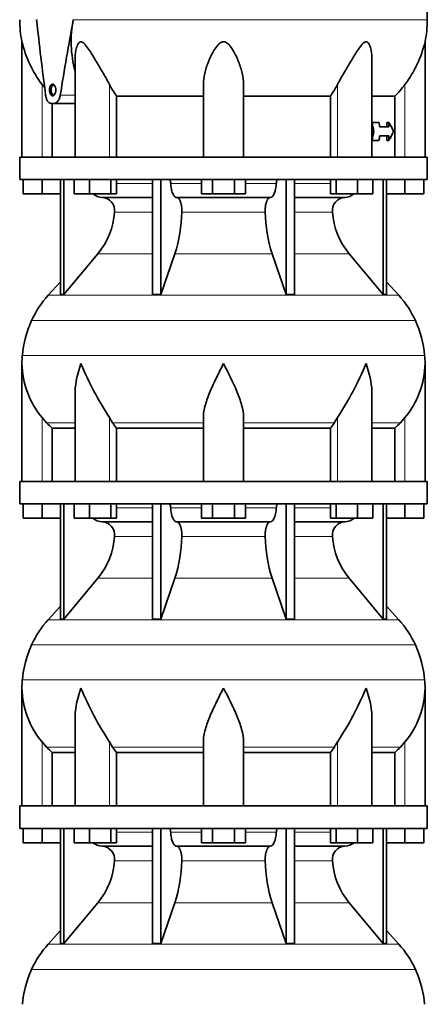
# Model space of a CAD drawing. Header units: millimetres. Extents: x 166 to 762, y -2950 to 2070.
# Tile 22 of 23: x 509 to 691, y 1174 to 1614. Entities that reach past the tile are written whole.
import ezdxf

# ---------------------------------------------------------------- set-up
doc = ezdxf.new("R2010")
doc.units = ezdxf.units.MM
doc.layers.add('VSI134_DIFFUSORE', color=7, linetype='Continuous')
doc.layers.add('VSI134_TESTATA', color=7, linetype='Continuous')

# ---------------------------------------------------------------- blocks, each defined once
blk = doc.blocks.new('SE3')
at = {"layer": 'VSI134_DIFFUSORE', "color": 7, "linetype": 'Continuous', "lineweight": 35}
for p, q in [((690.77, 1552.18), (508.77, 1552.18)), ((508.77, 1552.18), (508.77, 1542.18)), ((690.77, 1542.18), (690.77, 1552.18)), ((508.77, 1542.18), (690.77, 1542.18)), ((510.27, 1535.78), (510.27, 1542.18)), ((510.27, 1535.78), (510.27, 1542.18)), ((518.77, 1535.78), (518.77, 1542.18)), ((526.95, 1542.18), (526.95, 1490.73)), ((528.48, 1542.18), (528.48, 1490.73)), ((533.02, 1535.78), (533.02, 1542.18)), ((539.96, 1535.78), (539.96, 1542.18)), ((549.44, 1535.78), (549.44, 1542.18)), ((551.98, 1535.78), (551.98, 1542.18)), ((568.08, 1542.18), (568.08, 1490.73)), ((571.77, 1542.18), (571.77, 1490.73)), ((589.96, 1535.78), (589.96, 1542.18)), ((594.87, 1535.78), (594.87, 1542.18)), ((604.68, 1535.78), (604.68, 1542.18)), ((609.59, 1535.78), (609.59, 1542.18)), ((627.78, 1542.18), (627.78, 1490.73)), ((631.47, 1542.18), (631.47, 1490.73)), ((647.57, 1535.78), (647.57, 1542.18)), ((650.11, 1535.78), (650.11, 1542.18)), ((659.59, 1535.78), (659.59, 1542.18)), ((666.53, 1535.78), (666.53, 1542.18)), ((671.07, 1542.18), (671.07, 1490.73)), ((672.6, 1542.18), (672.6, 1490.73)), ((680.77, 1535.78), (680.77, 1542.18)), ((689.27, 1535.78), (689.27, 1542.18)), ((518.77, 1535.78), (510.27, 1535.78)), ((526.95, 1535.78), (518.77, 1535.78)), ((539.96, 1535.78), (533.02, 1535.78)), ((549.44, 1535.78), (539.96, 1535.78)), ((545.6, 1534.18), (568.08, 1534.18)), ((551.98, 1535.78), (549.44, 1535.78)), ((578.86, 1534.18), (620.68, 1534.18)), ((594.87, 1535.78), (589.96, 1535.78)), ((604.68, 1535.78), (594.87, 1535.78)), ((609.59, 1535.78), (604.68, 1535.78)), ((631.47, 1534.18), (653.95, 1534.18)), ((650.11, 1535.78), (647.57, 1535.78)), ((659.59, 1535.78), (650.11, 1535.78)), ((666.53, 1535.78), (659.59, 1535.78)), ((680.77, 1535.78), (672.6, 1535.78)), ((689.27, 1535.78), (680.77, 1535.78)), ((528.48, 1490.73), (543.63, 1508.94)), ((571.77, 1490.73), (578.05, 1508.94)), ((621.5, 1508.94), (627.78, 1490.73)), ((655.92, 1508.94), (671.07, 1490.73)), ((526.95, 1496.5), (521.48, 1490.43)), ((678.07, 1490.43), (672.6, 1496.5)), ((526.95, 1490.73), (528.48, 1490.73)), ((568.08, 1490.73), (571.77, 1490.73)), ((627.78, 1490.73), (631.47, 1490.73)), ((671.07, 1490.73), (672.6, 1490.73)), ((509.77, 1459.92), (509.77, 1407.18)), ((689.77, 1407.18), (689.77, 1459.92)), ((533.5, 1446.54), (533.5, 1407.18)), ((666.05, 1407.18), (666.05, 1446.54)), ((520.78, 1433.48), (518.77, 1435.78)), ((550.28, 1433.48), (548.86, 1435.78)), ((590.77, 1407.18), (590.77, 1435.78)), ((608.77, 1407.18), (608.77, 1435.78)), ((650.69, 1435.78), (649.26, 1433.48)), ((680.77, 1435.78), (678.76, 1433.48)), ((523.3, 1431.04), (533.5, 1431.04)), ((523.3, 1407.18), (523.3, 1431.04)), ((552.06, 1431.04), (590.77, 1431.04)), ((552.06, 1407.18), (552.06, 1431.04)), ((608.77, 1431.04), (647.48, 1431.04)), ((647.48, 1431.04), (647.48, 1407.18)), ((666.05, 1431.04), (676.25, 1431.04)), ((676.25, 1431.04), (676.25, 1407.18)), ((690.77, 1407.18), (508.77, 1407.18)), ((508.77, 1407.18), (508.77, 1397.18)), ((690.77, 1397.18), (690.77, 1407.18)), ((508.77, 1397.18), (690.77, 1397.18)), ((510.27, 1390.78), (510.27, 1397.18)), ((510.27, 1390.78), (510.27, 1397.18)), ((518.77, 1390.78), (518.77, 1397.18)), ((526.95, 1397.18), (526.95, 1345.73)), ((528.48, 1397.18), (528.48, 1345.73)), ((533.02, 1390.78), (533.02, 1397.18)), ((539.96, 1390.78), (539.96, 1397.18)), ((549.44, 1390.78), (549.44, 1397.18)), ((551.98, 1390.78), (551.98, 1397.18)), ((568.08, 1397.18), (568.08, 1345.73)), ((571.77, 1397.18), (571.77, 1345.73)), ((589.96, 1390.78), (589.96, 1397.18)), ((594.87, 1390.78), (594.87, 1397.18)), ((604.68, 1390.78), (604.68, 1397.18)), ((609.59, 1390.78), (609.59, 1397.18)), ((627.78, 1397.18), (627.78, 1345.73)), ((631.47, 1397.18), (631.47, 1345.73)), ((647.57, 1390.78), (647.57, 1397.18)), ((650.11, 1390.78), (650.11, 1397.18)), ((659.59, 1390.78), (659.59, 1397.18)), ((666.53, 1390.78), (666.53, 1397.18)), ((671.07, 1397.18), (671.07, 1345.73)), ((672.6, 1397.18), (672.6, 1345.73)), ((680.77, 1390.78), (680.77, 1397.18)), ((689.27, 1390.78), (689.27, 1397.18)), ((518.77, 1390.78), (510.27, 1390.78)), ((526.95, 1390.78), (518.77, 1390.78)), ((539.96, 1390.78), (533.02, 1390.78)), ((549.44, 1390.78), (539.96, 1390.78)), ((551.98, 1390.78), (549.44, 1390.78)), ((594.87, 1390.78), (589.96, 1390.78)), ((604.68, 1390.78), (594.87, 1390.78)), ((609.59, 1390.78), (604.68, 1390.78)), ((650.11, 1390.78), (647.57, 1390.78)), ((659.59, 1390.78), (650.11, 1390.78)), ((666.53, 1390.78), (659.59, 1390.78)), ((680.77, 1390.78), (672.6, 1390.78)), ((689.27, 1390.78), (680.77, 1390.78)), ((545.6, 1389.18), (568.08, 1389.18)), ((578.86, 1389.18), (620.68, 1389.18)), ((631.47, 1389.18), (653.95, 1389.18)), ((528.48, 1345.73), (543.63, 1363.94)), ((571.77, 1345.73), (578.05, 1363.94)), ((621.5, 1363.94), (627.78, 1345.73)), ((655.92, 1363.94), (671.07, 1345.73)), ((526.95, 1351.5), (521.48, 1345.43)), ((678.07, 1345.43), (672.6, 1351.5)), ((526.95, 1345.73), (528.48, 1345.73)), ((568.08, 1345.73), (571.77, 1345.73)), ((627.78, 1345.73), (631.47, 1345.73)), ((671.07, 1345.73), (672.6, 1345.73)), ((509.77, 1314.92), (509.77, 1262.18)), ((689.77, 1262.18), (689.77, 1314.92)), ((533.5, 1301.54), (533.5, 1262.18)), ((666.05, 1262.18), (666.05, 1301.54)), ((520.78, 1288.48), (518.77, 1290.78)), ((550.28, 1288.48), (548.86, 1290.78)), ((590.77, 1262.18), (590.77, 1290.78)), ((608.77, 1262.18), (608.77, 1290.78)), ((650.69, 1290.78), (649.26, 1288.48)), ((680.77, 1290.78), (678.76, 1288.48)), ((523.3, 1286.04), (533.5, 1286.04)), ((523.3, 1262.18), (523.3, 1286.04)), ((552.06, 1286.04), (590.77, 1286.04)), ((552.06, 1262.18), (552.06, 1286.04)), ((608.77, 1286.04), (647.48, 1286.04)), ((647.48, 1286.04), (647.48, 1262.18)), ((666.05, 1286.04), (676.25, 1286.04)), ((676.25, 1286.04), (676.25, 1262.18)), ((690.77, 1262.18), (508.77, 1262.18)), ((508.77, 1262.18), (508.77, 1252.18)), ((690.77, 1252.18), (690.77, 1262.18)), ((508.77, 1252.18), (690.77, 1252.18)), ((510.27, 1245.78), (510.27, 1252.18)), ((510.27, 1245.78), (510.27, 1252.18)), ((518.77, 1245.78), (518.77, 1252.18)), ((526.95, 1252.18), (526.95, 1200.73)), ((528.48, 1252.18), (528.48, 1200.73)), ((533.02, 1245.78), (533.02, 1252.18)), ((539.96, 1245.78), (539.96, 1252.18)), ((549.44, 1245.78), (549.44, 1252.18)), ((551.98, 1245.78), (551.98, 1252.18)), ((568.08, 1252.18), (568.08, 1200.73)), ((571.77, 1252.18), (571.77, 1200.73)), ((589.96, 1245.78), (589.96, 1252.18)), ((594.87, 1245.78), (594.87, 1252.18)), ((604.68, 1245.78), (604.68, 1252.18)), ((609.59, 1245.78), (609.59, 1252.18)), ((627.78, 1252.18), (627.78, 1200.73)), ((631.47, 1252.18), (631.47, 1200.73)), ((647.57, 1245.78), (647.57, 1252.18)), ((650.11, 1245.78), (650.11, 1252.18)), ((659.59, 1245.78), (659.59, 1252.18)), ((666.53, 1245.78), (666.53, 1252.18)), ((671.07, 1252.18), (671.07, 1200.73)), ((672.6, 1252.18), (672.6, 1200.73)), ((680.77, 1245.78), (680.77, 1252.18)), ((689.27, 1245.78), (689.27, 1252.18)), ((518.77, 1245.78), (510.27, 1245.78)), ((526.95, 1245.78), (518.77, 1245.78)), ((539.96, 1245.78), (533.02, 1245.78)), ((549.44, 1245.78), (539.96, 1245.78)), ((551.98, 1245.78), (549.44, 1245.78)), ((594.87, 1245.78), (589.96, 1245.78)), ((604.68, 1245.78), (594.87, 1245.78)), ((609.59, 1245.78), (604.68, 1245.78)), ((650.11, 1245.78), (647.57, 1245.78)), ((659.59, 1245.78), (650.11, 1245.78)), ((666.53, 1245.78), (659.59, 1245.78)), ((680.77, 1245.78), (672.6, 1245.78)), ((689.27, 1245.78), (680.77, 1245.78)), ((545.6, 1244.18), (568.08, 1244.18)), ((578.86, 1244.18), (620.68, 1244.18)), ((631.47, 1244.18), (653.95, 1244.18)), ((528.48, 1200.73), (543.63, 1218.94)), ((571.77, 1200.73), (578.05, 1218.94)), ((621.5, 1218.94), (627.78, 1200.73)), ((655.92, 1218.94), (671.07, 1200.73)), ((526.95, 1206.5), (521.48, 1200.43)), ((678.07, 1200.43), (672.6, 1206.5)), ((526.95, 1200.73), (528.48, 1200.73)), ((568.08, 1200.73), (571.77, 1200.73)), ((627.78, 1200.73), (631.47, 1200.73)), ((671.07, 1200.73), (672.6, 1200.73))]:
    blk.add_line(p, q, dxfattribs=at)
at = {"layer": 'VSI134_DIFFUSORE', "color": 4, "linetype": 'Continuous', "lineweight": 9}
for p, q in [((551.98, 1540.41), (568.08, 1540.41)), ((576.2, 1540.41), (589.96, 1540.41)), ((609.59, 1540.41), (623.35, 1540.41)), ((631.47, 1540.41), (647.57, 1540.41)), ((568.08, 1527.64), (551.15, 1527.64)), ((618.38, 1527.64), (581.16, 1527.64)), ((648.4, 1527.64), (631.47, 1527.64)), ((543.63, 1508.94), (568.08, 1508.94)), ((578.05, 1508.94), (621.5, 1508.94)), ((631.47, 1508.94), (655.92, 1508.94)), ((521.48, 1490.43), (678.07, 1490.43)), ((685.44, 1479.17), (514.11, 1479.17)), ((509.95, 1463.54), (689.6, 1463.54)), ((518.77, 1407.18), (518.77, 1435.78)), ((548.86, 1407.18), (548.86, 1435.78)), ((650.69, 1407.18), (650.69, 1435.78)), ((680.77, 1407.18), (680.77, 1435.78)), ((533.5, 1433.48), (520.78, 1433.48)), ((590.77, 1433.48), (550.28, 1433.48)), ((608.77, 1433.48), (649.26, 1433.48)), ((666.05, 1433.48), (678.76, 1433.48)), ((551.98, 1395.41), (568.08, 1395.41)), ((576.2, 1395.41), (589.96, 1395.41)), ((609.59, 1395.41), (623.35, 1395.41)), ((631.47, 1395.41), (647.57, 1395.41)), ((568.08, 1382.64), (551.15, 1382.64)), ((618.38, 1382.64), (581.16, 1382.64)), ((648.4, 1382.64), (631.47, 1382.64)), ((543.63, 1363.94), (568.08, 1363.94)), ((578.05, 1363.94), (621.5, 1363.94)), ((631.47, 1363.94), (655.92, 1363.94)), ((521.48, 1345.43), (678.07, 1345.43)), ((685.44, 1334.17), (514.11, 1334.17)), ((509.95, 1318.54), (689.6, 1318.54)), ((518.77, 1262.18), (518.77, 1290.78)), ((548.86, 1262.18), (548.86, 1290.78)), ((650.69, 1262.18), (650.69, 1290.78)), ((680.77, 1262.18), (680.77, 1290.78)), ((533.5, 1288.48), (520.78, 1288.48)), ((590.77, 1288.48), (550.28, 1288.48)), ((608.77, 1288.48), (649.26, 1288.48)), ((666.05, 1288.48), (678.76, 1288.48)), ((551.98, 1250.41), (568.08, 1250.41)), ((576.2, 1250.41), (589.96, 1250.41)), ((609.59, 1250.41), (623.35, 1250.41)), ((631.47, 1250.41), (647.57, 1250.41)), ((568.08, 1237.64), (551.15, 1237.64)), ((618.38, 1237.64), (581.16, 1237.64)), ((648.4, 1237.64), (631.47, 1237.64)), ((543.63, 1218.94), (568.08, 1218.94)), ((578.05, 1218.94), (621.5, 1218.94)), ((631.47, 1218.94), (655.92, 1218.94)), ((521.48, 1200.43), (678.07, 1200.43)), ((685.44, 1189.17), (514.11, 1189.17))]:
    blk.add_line(p, q, dxfattribs=at)
at = {"layer": 'VSI134_DIFFUSORE', "color": 7, "linetype": 'Continuous', "lineweight": 35}
for centre, radius, start, end in [((545.83, 1540.86), 6.68, 229.5852, 268.0094), ((545.31, 1528.32), 5.87, 353.3223, 87.2173), ((654.21, 1528.34), 5.85, 92.5772, 186.8833), ((653.72, 1540.86), 6.68, 271.9979, 310.3729), ((517.84, 1530.16), 33.4, 320.5472, 355.6594), ((516.21, 1528.84), 64.97, 342.1602, 358.9354), ((684.85, 1529.09), 66.48, 181.2569, 197.6475), ((681.81, 1530.21), 33.51, 184.3996, 219.3938), ((554.17, 1460.98), 44, 138, 155.5912), ((645.37, 1460.98), 44, 24.4088, 42), ((558.73, 1458.92), 49, 155.5912, 174.5826), ((640.82, 1458.92), 49, 5.4174, 24.4088), ((548.27, 1459.91), 38.5, 174.5826, 180.0014), ((651.27, 1459.91), 38.5, 359.9671, 5.4174), ((548.47, 1460.59), 38.7, 181.0158, 219.8906), ((674.45, 1517.44), 149.81, 202.5842, 213.0334), ((525.1, 1517.44), 149.81, 326.9666, 337.4158), ((651.08, 1460.59), 38.7, 320.1094, 358.9842), ((583.4, 1455.7), 39.88, 213.8582, 218.2062), ((616.15, 1455.7), 39.88, 321.7938, 326.1418), ((545.83, 1395.86), 6.68, 229.5852, 268.0094), ((653.72, 1395.86), 6.68, 271.9979, 310.3729), ((545.31, 1383.32), 5.87, 353.3223, 87.2173), ((654.21, 1383.34), 5.85, 92.5772, 186.8833), ((517.84, 1385.16), 33.4, 320.5472, 355.6594), ((516.21, 1383.84), 64.97, 342.1602, 358.9354), ((684.85, 1384.09), 66.48, 181.2569, 197.6475), ((681.81, 1385.21), 33.51, 184.3996, 219.3938), ((554.17, 1315.98), 44, 138, 155.5912), ((645.37, 1315.98), 44, 24.4088, 42), ((558.73, 1313.92), 49, 155.5912, 174.5826), ((640.82, 1313.92), 49, 5.4174, 24.4088), ((548.27, 1314.91), 38.5, 174.5826, 180.0014), ((651.27, 1314.91), 38.5, 359.9671, 5.4174), ((548.47, 1315.59), 38.7, 181.0158, 219.8906), ((674.45, 1372.44), 149.81, 202.5842, 213.0334), ((525.1, 1372.44), 149.81, 326.9666, 337.4158), ((651.08, 1315.59), 38.7, 320.1094, 358.9842), ((583.4, 1310.7), 39.88, 213.8582, 218.2062), ((616.15, 1310.7), 39.88, 321.7938, 326.1418), ((545.83, 1250.86), 6.68, 229.5852, 268.0094), ((653.72, 1250.86), 6.68, 271.9979, 310.3729), ((545.31, 1238.32), 5.87, 353.3223, 87.2173), ((654.21, 1238.34), 5.85, 92.5772, 186.8833), ((517.84, 1240.16), 33.4, 320.5472, 355.6594), ((516.21, 1238.84), 64.97, 342.1602, 358.9354), ((684.85, 1239.09), 66.48, 181.2569, 197.6475), ((681.81, 1240.21), 33.51, 184.3996, 219.3938), ((554.17, 1170.98), 44, 138, 155.5912), ((645.37, 1170.98), 44, 24.4088, 42), ((558.73, 1168.92), 49, 155.5912, 174.5826), ((640.82, 1168.92), 49, 5.4174, 24.4088)]:
    blk.add_arc(centre, radius, start, end, dxfattribs=at)
for points, knots in [([(575.44, 1542.18), (575.49, 1542.18), (575.53, 1542.17), (575.62, 1542.13), (575.67, 1542.1), (575.8, 1541.97), (575.88, 1541.84), (576.02, 1541.51), (576.08, 1541.32), (576.16, 1540.89), (576.19, 1540.65), (576.2, 1540.41)], [0, 0, 0, 0, 0.125, 0.125, 0.25, 0.25, 0.5, 0.5, 0.75, 0.75, 1, 1, 1, 1]), ([(578.86, 1534.18), (578.7, 1534.18), (578.54, 1534.22), (578.3, 1534.34), (578.22, 1534.39), (578.06, 1534.5), (577.99, 1534.57), (577.76, 1534.79), (577.61, 1534.98), (577.33, 1535.43), (577.2, 1535.68), (576.96, 1536.24), (576.85, 1536.56), (576.65, 1537.23), (576.56, 1537.59), (576.41, 1538.34), (576.35, 1538.74), (576.25, 1539.56), (576.22, 1539.98), (576.2, 1540.41)], [0, 0, 0, 0, 0.125, 0.125, 0.1875, 0.1875, 0.25, 0.25, 0.375, 0.375, 0.5, 0.5, 0.625, 0.625, 0.75, 0.75, 0.875, 0.875, 1, 1, 1, 1]), ([(623.35, 1540.41), (623.27, 1538.7), (622.96, 1537.1), (621.98, 1534.83), (621.33, 1534.18), (620.68, 1534.18)], [0, 0, 0, 0, 0.5, 0.5, 1, 1, 1, 1]), ([(623.35, 1540.41), (623.36, 1540.65), (623.38, 1540.88), (623.45, 1541.21), (623.47, 1541.31), (623.53, 1541.5), (623.56, 1541.59), (623.63, 1541.76), (623.67, 1541.83), (623.75, 1541.95), (623.79, 1542.01), (623.88, 1542.1), (623.92, 1542.13), (624.01, 1542.17), (624.06, 1542.18), (624.11, 1542.18)], [0, 0, 0, 0, 0.25, 0.25, 0.375, 0.375, 0.5, 0.5, 0.625, 0.625, 0.75, 0.75, 0.875, 0.875, 1, 1, 1, 1]), ([(578.86, 1534.18), (578.94, 1534.18), (579.02, 1534.17), (579.18, 1534.13), (579.26, 1534.1), (579.49, 1533.97), (579.65, 1533.84), (579.94, 1533.5), (580.08, 1533.3), (580.27, 1532.94), (580.33, 1532.81), (580.45, 1532.53), (580.51, 1532.38), (580.67, 1531.92), (580.77, 1531.59), (580.89, 1531.05), (580.93, 1530.87), (580.99, 1530.49), (581.02, 1530.3), (581.1, 1529.71), (581.13, 1529.3), (581.17, 1528.47), (581.18, 1528.05), (581.16, 1527.64)], [0, 0, 0, 0, 0.0625, 0.0625, 0.125, 0.125, 0.25, 0.25, 0.375, 0.375, 0.4375, 0.4375, 0.5, 0.5, 0.625, 0.625, 0.6875, 0.6875, 0.75, 0.75, 0.875, 0.875, 1, 1, 1, 1]), ([(618.38, 1527.64), (618.37, 1528.05), (618.37, 1528.47), (618.4, 1529.09), (618.42, 1529.29), (618.45, 1529.7), (618.47, 1529.9), (618.55, 1530.49), (618.62, 1530.87), (618.74, 1531.41), (618.78, 1531.58), (618.88, 1531.92), (618.98, 1532.24), (619.09, 1532.53), (619.21, 1532.8), (619.27, 1532.94), (619.47, 1533.3), (619.61, 1533.51), (619.9, 1533.84), (620.05, 1533.97), (620.36, 1534.14), (620.52, 1534.18), (620.68, 1534.18)], [0, 0, 0, 0, 0.125, 0.125, 0.1875, 0.1875, 0.25, 0.25, 0.375, 0.375, 0.4375, 0.4375, 0.5, 0.5625, 0.5625, 0.625, 0.625, 0.75, 0.75, 0.875, 0.875, 1, 1, 1, 1]), ([(533.5, 1446.53), (533.5, 1446.85), (533.5, 1447.18), (533.65, 1451.55), (534.64, 1455.76), (536.13, 1459.91)], [0.4601729, 0.4601729, 0.4601729, 0.4601729, 0.5, 0.5, 1, 1, 1, 1]), ([(590.77, 1435.78), (590.77, 1437.61), (591.13, 1439.55), (592.23, 1443.49), (592.98, 1445.5), (594.69, 1449.6), (595.65, 1451.64), (597.15, 1454.72), (597.67, 1455.75), (598.71, 1457.82), (599.25, 1458.88), (599.77, 1459.91)], [0, 0, 0, 0, 0.25, 0.25, 0.5, 0.5, 0.75, 0.75, 0.875, 0.875, 1, 1, 1, 1]), ([(608.77, 1435.78), (608.77, 1437.61), (608.42, 1439.51), (607.32, 1443.47), (606.58, 1445.48), (604.04, 1451.55), (601.89, 1455.76), (599.77, 1459.91)], [0, 0, 0, 0, 0.25, 0.25, 0.5, 0.5, 1, 1, 1, 1]), ([(666.05, 1446.53), (666.05, 1446.85), (666.04, 1447.18), (665.89, 1451.55), (664.91, 1455.76), (663.41, 1459.91)], [0.4601729, 0.4601729, 0.4601729, 0.4601729, 0.5, 0.5, 1, 1, 1, 1]), ([(575.44, 1397.18), (575.49, 1397.18), (575.53, 1397.17), (575.62, 1397.13), (575.67, 1397.1), (575.8, 1396.97), (575.88, 1396.84), (576.02, 1396.51), (576.08, 1396.32), (576.16, 1395.89), (576.19, 1395.65), (576.2, 1395.41)], [0, 0, 0, 0, 0.125, 0.125, 0.25, 0.25, 0.5, 0.5, 0.75, 0.75, 1, 1, 1, 1]), ([(578.86, 1389.18), (578.7, 1389.18), (578.54, 1389.22), (578.3, 1389.34), (578.22, 1389.39), (578.06, 1389.5), (577.99, 1389.57), (577.76, 1389.79), (577.61, 1389.98), (577.33, 1390.43), (577.2, 1390.68), (576.96, 1391.24), (576.85, 1391.56), (576.65, 1392.23), (576.56, 1392.59), (576.41, 1393.34), (576.35, 1393.74), (576.25, 1394.56), (576.22, 1394.98), (576.2, 1395.41)], [0, 0, 0, 0, 0.125, 0.125, 0.1875, 0.1875, 0.25, 0.25, 0.375, 0.375, 0.5, 0.5, 0.625, 0.625, 0.75, 0.75, 0.875, 0.875, 1, 1, 1, 1]), ([(623.35, 1395.41), (623.27, 1393.7), (622.96, 1392.1), (621.98, 1389.83), (621.33, 1389.18), (620.68, 1389.18)], [0, 0, 0, 0, 0.5, 0.5, 1, 1, 1, 1]), ([(623.35, 1395.41), (623.36, 1395.65), (623.38, 1395.88), (623.45, 1396.21), (623.47, 1396.31), (623.53, 1396.5), (623.56, 1396.59), (623.63, 1396.76), (623.67, 1396.83), (623.75, 1396.95), (623.79, 1397.01), (623.88, 1397.1), (623.92, 1397.13), (624.01, 1397.17), (624.06, 1397.18), (624.11, 1397.18)], [0, 0, 0, 0, 0.25, 0.25, 0.375, 0.375, 0.5, 0.5, 0.625, 0.625, 0.75, 0.75, 0.875, 0.875, 1, 1, 1, 1]), ([(578.86, 1389.18), (578.94, 1389.18), (579.02, 1389.17), (579.18, 1389.13), (579.26, 1389.1), (579.49, 1388.97), (579.65, 1388.84), (579.94, 1388.5), (580.08, 1388.3), (580.27, 1387.94), (580.33, 1387.81), (580.45, 1387.53), (580.51, 1387.38), (580.67, 1386.92), (580.77, 1386.59), (580.89, 1386.05), (580.93, 1385.87), (580.99, 1385.49), (581.02, 1385.3), (581.1, 1384.71), (581.13, 1384.3), (581.17, 1383.47), (581.18, 1383.05), (581.16, 1382.64)], [0, 0, 0, 0, 0.0625, 0.0625, 0.125, 0.125, 0.25, 0.25, 0.375, 0.375, 0.4375, 0.4375, 0.5, 0.5, 0.625, 0.625, 0.6875, 0.6875, 0.75, 0.75, 0.875, 0.875, 1, 1, 1, 1]), ([(618.38, 1382.64), (618.37, 1383.05), (618.37, 1383.47), (618.4, 1384.09), (618.42, 1384.29), (618.45, 1384.7), (618.47, 1384.9), (618.55, 1385.49), (618.62, 1385.87), (618.74, 1386.41), (618.78, 1386.58), (618.88, 1386.92), (618.98, 1387.24), (619.09, 1387.53), (619.21, 1387.8), (619.27, 1387.94), (619.47, 1388.3), (619.61, 1388.51), (619.9, 1388.84), (620.05, 1388.97), (620.36, 1389.14), (620.52, 1389.18), (620.68, 1389.18)], [0, 0, 0, 0, 0.125, 0.125, 0.1875, 0.1875, 0.25, 0.25, 0.375, 0.375, 0.4375, 0.4375, 0.5, 0.5625, 0.5625, 0.625, 0.625, 0.75, 0.75, 0.875, 0.875, 1, 1, 1, 1]), ([(533.5, 1301.53), (533.5, 1301.85), (533.5, 1302.18), (533.65, 1306.55), (534.64, 1310.76), (536.13, 1314.91)], [0.4601729, 0.4601729, 0.4601729, 0.4601729, 0.5, 0.5, 1, 1, 1, 1]), ([(590.77, 1290.78), (590.77, 1292.61), (591.13, 1294.55), (592.23, 1298.49), (592.98, 1300.5), (594.69, 1304.6), (595.65, 1306.64), (597.15, 1309.72), (597.67, 1310.75), (598.71, 1312.82), (599.25, 1313.88), (599.77, 1314.91)], [0, 0, 0, 0, 0.25, 0.25, 0.5, 0.5, 0.75, 0.75, 0.875, 0.875, 1, 1, 1, 1]), ([(608.77, 1290.78), (608.77, 1292.61), (608.42, 1294.51), (607.32, 1298.47), (606.58, 1300.48), (604.04, 1306.55), (601.89, 1310.76), (599.77, 1314.91)], [0, 0, 0, 0, 0.25, 0.25, 0.5, 0.5, 1, 1, 1, 1]), ([(666.05, 1301.53), (666.05, 1301.85), (666.04, 1302.18), (665.89, 1306.55), (664.91, 1310.76), (663.41, 1314.91)], [0.4601729, 0.4601729, 0.4601729, 0.4601729, 0.5, 0.5, 1, 1, 1, 1]), ([(575.44, 1252.18), (575.49, 1252.18), (575.53, 1252.17), (575.62, 1252.13), (575.67, 1252.1), (575.8, 1251.97), (575.88, 1251.84), (576.02, 1251.51), (576.08, 1251.32), (576.16, 1250.89), (576.19, 1250.65), (576.2, 1250.41)], [0, 0, 0, 0, 0.125, 0.125, 0.25, 0.25, 0.5, 0.5, 0.75, 0.75, 1, 1, 1, 1]), ([(578.86, 1244.18), (578.7, 1244.18), (578.54, 1244.22), (578.3, 1244.34), (578.22, 1244.39), (578.06, 1244.5), (577.99, 1244.57), (577.76, 1244.79), (577.61, 1244.98), (577.33, 1245.43), (577.2, 1245.68), (576.96, 1246.24), (576.85, 1246.56), (576.65, 1247.23), (576.56, 1247.59), (576.41, 1248.34), (576.35, 1248.74), (576.25, 1249.56), (576.22, 1249.98), (576.2, 1250.41)], [0, 0, 0, 0, 0.125, 0.125, 0.1875, 0.1875, 0.25, 0.25, 0.375, 0.375, 0.5, 0.5, 0.625, 0.625, 0.75, 0.75, 0.875, 0.875, 1, 1, 1, 1]), ([(623.35, 1250.41), (623.27, 1248.7), (622.96, 1247.1), (621.98, 1244.83), (621.33, 1244.18), (620.68, 1244.18)], [0, 0, 0, 0, 0.5, 0.5, 1, 1, 1, 1]), ([(623.35, 1250.41), (623.36, 1250.65), (623.38, 1250.88), (623.45, 1251.21), (623.47, 1251.31), (623.53, 1251.5), (623.56, 1251.59), (623.63, 1251.76), (623.67, 1251.83), (623.75, 1251.95), (623.79, 1252.01), (623.88, 1252.1), (623.92, 1252.13), (624.01, 1252.17), (624.06, 1252.18), (624.11, 1252.18)], [0, 0, 0, 0, 0.25, 0.25, 0.375, 0.375, 0.5, 0.5, 0.625, 0.625, 0.75, 0.75, 0.875, 0.875, 1, 1, 1, 1]), ([(578.86, 1244.18), (578.94, 1244.18), (579.02, 1244.17), (579.18, 1244.13), (579.26, 1244.1), (579.49, 1243.97), (579.65, 1243.84), (579.94, 1243.5), (580.08, 1243.3), (580.27, 1242.94), (580.33, 1242.81), (580.45, 1242.53), (580.51, 1242.38), (580.67, 1241.92), (580.77, 1241.59), (580.89, 1241.05), (580.93, 1240.87), (580.99, 1240.49), (581.02, 1240.3), (581.1, 1239.71), (581.13, 1239.3), (581.17, 1238.47), (581.18, 1238.05), (581.16, 1237.64)], [0, 0, 0, 0, 0.0625, 0.0625, 0.125, 0.125, 0.25, 0.25, 0.375, 0.375, 0.4375, 0.4375, 0.5, 0.5, 0.625, 0.625, 0.6875, 0.6875, 0.75, 0.75, 0.875, 0.875, 1, 1, 1, 1]), ([(618.38, 1237.64), (618.37, 1238.05), (618.37, 1238.47), (618.4, 1239.09), (618.42, 1239.29), (618.45, 1239.7), (618.47, 1239.9), (618.55, 1240.49), (618.62, 1240.87), (618.74, 1241.41), (618.78, 1241.58), (618.88, 1241.92), (618.98, 1242.24), (619.09, 1242.53), (619.21, 1242.8), (619.27, 1242.94), (619.47, 1243.3), (619.61, 1243.51), (619.9, 1243.84), (620.05, 1243.97), (620.36, 1244.14), (620.52, 1244.18), (620.68, 1244.18)], [0, 0, 0, 0, 0.125, 0.125, 0.1875, 0.1875, 0.25, 0.25, 0.375, 0.375, 0.4375, 0.4375, 0.5, 0.5625, 0.5625, 0.625, 0.625, 0.75, 0.75, 0.875, 0.875, 1, 1, 1, 1])]:
    blk.add_open_spline(points, degree=3, knots=knots, dxfattribs=at)
for points in [[(523.3, 1431.04), (522.43, 1431.82), (521.59, 1432.64), (520.78, 1433.48)], [(678.76, 1433.48), (677.96, 1432.64), (677.12, 1431.82), (676.25, 1431.04)], [(523.3, 1286.04), (522.43, 1286.82), (521.59, 1287.64), (520.78, 1288.48)], [(678.76, 1288.48), (677.96, 1287.64), (677.12, 1286.82), (676.25, 1286.04)]]:
    blk.add_open_spline(points, degree=3, dxfattribs=at)
at = {"layer": 'VSI134_TESTATA', "color": 7, "linetype": 'Continuous', "lineweight": 35}
for p, q in [((690.77, 1613.6), (690.7, 1620.32)), ((509.77, 1603.77), (509.77, 1552.18)), ((689.77, 1552.18), (689.77, 1603.77)), ((533.5, 1595.69), (533.5, 1552.18)), ((666.05, 1552.18), (666.05, 1595.69)), ((590.77, 1552.18), (590.77, 1584.65)), ((608.77, 1552.18), (608.77, 1584.65)), ((524.09, 1576.18), (522.83, 1576.18)), ((523.3, 1552.18), (523.3, 1576.18)), ((524.09, 1576.18), (533.5, 1576.18)), ((552.06, 1579.37), (590.77, 1579.37)), ((552.06, 1552.18), (552.06, 1579.37)), ((608.77, 1579.37), (647.48, 1579.37)), ((647.48, 1579.37), (647.48, 1552.18)), ((666.05, 1579.37), (676.25, 1579.37)), ((676.25, 1579.37), (676.25, 1552.18)), ((666.05, 1567.68), (666.12, 1567.68)), ((669.21, 1567.68), (666.12, 1567.68)), ((672.68, 1565.68), (672.68, 1567.68)), ((672.68, 1567.68), (673.6, 1567.68)), ((673.6, 1567.68), (673.6, 1565.68)), ((666.05, 1563.68), (666.88, 1563.68)), ((673.6, 1565.68), (669.54, 1565.68)), ((666.05, 1559.68), (666.12, 1559.68)), ((669.21, 1559.68), (666.12, 1559.68)), ((673.6, 1561.68), (669.54, 1561.68)), ((672.68, 1559.68), (672.68, 1561.68)), ((672.68, 1559.68), (673.6, 1559.68)), ((673.6, 1561.68), (673.6, 1559.68))]:
    blk.add_line(p, q, dxfattribs=at)
at = {"layer": 'VSI134_TESTATA', "color": 4, "linetype": 'Continuous', "lineweight": 9}
for p, q in [((516.32, 1613.6), (516.68, 1613.61)), ((533.87, 1613.6), (532.69, 1613.6)), ((533.87, 1613.6), (690.77, 1613.6)), ((518.77, 1552.18), (518.77, 1584.65)), ((548.86, 1552.18), (548.86, 1584.65)), ((650.69, 1552.18), (650.69, 1584.65)), ((680.77, 1552.18), (680.77, 1584.65)), ((522.06, 1582.18), (522.76, 1582.18)), ((526.88, 1579.89), (533.5, 1579.89))]:
    blk.add_line(p, q, dxfattribs=at)
at = {"layer": 'VSI134_TESTATA', "color": 7, "linetype": 'Continuous', "lineweight": 35}
for centre, radius, start, end in [((557.63, 1613.6), 48.86, 179.997, 191.6158), ((583.09, 1603.87), 51.33, 169.0652, 194.946), ((641.91, 1613.6), 48.86, 348.3841, 359.9992), ((560.03, 1615.75), 51.67, 193.411, 217.0092), ((639.52, 1615.75), 51.67, 322.9908, 346.589), ((591.66, 1606.97), 48.27, 207.5442, 214.882), ((607.9, 1606.96), 48.25, 325.1162, 332.4576)]:
    blk.add_arc(centre, radius, start, end, dxfattribs=at)
for centre, major_axis, ratio, start_param, end_param in [((599.77, 1557.52), (-52.11, 339.42), 0.219797, 1.371178, 1.471162), ((599.77, 1557.52), (52.11, 339.42), 0.219797, 1.438638, 1.538622), ((74.3, 1533.99), (445.66, -468.57), 0.868163, 0.929446, 0.936037), ((60.49, 1550.59), (455.99, -479.52), 0.868157, 0.904938, 0.908156), ((599.77, 1570.35), (77.41, -20.53), 0.467437, 0.355072, 0.451875), ((74.3, 1593.37), (445.65, 468.57), 0.868163, -0.936043, -0.929452), ((599.77, 1557.02), (77.41, 20.53), 0.467437, -0.451875, -0.355072), ((60.41, 1576.77), (456.13, 479.47), 0.86817, -0.907936, -0.904719)]:
    blk.add_ellipse(centre, major_axis=major_axis, ratio=ratio, start_param=start_param, end_param=end_param, dxfattribs=at)
for points, knots in [([(533.5, 1595.69), (533.5, 1597.12), (533.61, 1598.54), (534.06, 1600.77), (534.28, 1601.59), (534.78, 1602.69), (534.98, 1603.04), (535.49, 1603.59), (535.81, 1603.78), (536.54, 1603.75), (536.91, 1603.54), (537.6, 1602.97), (537.91, 1602.62), (538.82, 1601.5), (539.38, 1600.68), (541, 1598.19), (542.04, 1596.45), (544.1, 1593.02), (545.1, 1591.32), (547.06, 1587.95), (548.02, 1586.26), (548.86, 1584.65)], [0.2714706, 0.2714706, 0.2714706, 0.2714706, 0.375, 0.375, 0.4375, 0.4375, 0.46875, 0.46875, 0.5, 0.5, 0.53125, 0.53125, 0.5625, 0.5625, 0.625, 0.625, 0.75, 0.75, 0.875, 0.875, 1, 1, 1, 1]), ([(608.77, 1584.65), (608.77, 1586.29), (608.54, 1587.95), (607.75, 1591.35), (607.19, 1593.09), (605.81, 1596.53), (605.01, 1598.26), (603.49, 1600.77), (602.93, 1601.6), (601.93, 1602.7), (601.57, 1603.05), (600.72, 1603.6), (600.22, 1603.78), (599.19, 1603.75), (598.71, 1603.54), (597.88, 1602.96), (597.53, 1602.61), (596.54, 1601.5), (595.99, 1600.67), (594.51, 1598.19), (593.71, 1596.47), (592.33, 1593.01), (591.79, 1591.31), (591.01, 1587.95), (590.77, 1586.27), (590.77, 1584.65)], [0, 0, 0, 0, 0.125, 0.125, 0.25, 0.25, 0.375, 0.375, 0.4375, 0.4375, 0.46875, 0.46875, 0.5, 0.5, 0.53125, 0.53125, 0.5625, 0.5625, 0.625, 0.625, 0.75, 0.75, 0.875, 0.875, 1, 1, 1, 1]), ([(666.05, 1595.69), (666.05, 1597.12), (665.93, 1598.54), (665.49, 1600.77), (665.26, 1601.6), (664.76, 1602.7), (664.56, 1603.05), (664.05, 1603.6), (663.73, 1603.78), (663, 1603.75), (662.63, 1603.54), (661.94, 1602.96), (661.63, 1602.61), (660.72, 1601.5), (660.17, 1600.67), (658.55, 1598.19), (657.52, 1596.47), (655.45, 1593.01), (654.44, 1591.31), (652.48, 1587.95), (651.53, 1586.27), (650.69, 1584.65)], [0.2712662, 0.2712662, 0.2712662, 0.2712662, 0.375, 0.375, 0.4375, 0.4375, 0.46875, 0.46875, 0.5, 0.5, 0.53125, 0.53125, 0.5625, 0.5625, 0.625, 0.625, 0.75, 0.75, 0.875, 0.875, 1, 1, 1, 1]), ([(522.06, 1582.18), (522.06, 1582.23), (522.06, 1582.31), (522.07, 1582.44), (522.08, 1582.56), (522.09, 1582.73), (522.12, 1582.94), (522.18, 1583.26), (522.29, 1583.64), (522.46, 1584.04), (522.67, 1584.36), (522.91, 1584.6), (523.18, 1584.75), (523.46, 1584.8), (523.74, 1584.75), (524.02, 1584.59), (524.27, 1584.35), (524.46, 1584.07), (524.59, 1583.81), (524.67, 1583.6), (524.75, 1583.38), (524.81, 1583.12), (524.87, 1582.84), (524.9, 1582.51), (524.91, 1582.29), (524.91, 1582.18)], [0, 0, 0, 0, 0.015529, 0.031061, 0.046634, 0.062286, 0.093574, 0.124778, 0.187255, 0.249886, 0.312707, 0.375618, 0.438647, 0.501816, 0.564875, 0.627704, 0.690659, 0.753928, 0.785507, 0.817229, 0.848504, 0.879754, 0.91981, 0.95967, 1, 1, 1, 1]), ([(522.76, 1582.18), (522.76, 1582.43), (522.81, 1582.92), (523, 1583.56), (523.3, 1584.04), (523.68, 1584.3), (524.09, 1584.29), (524.36, 1584.1), (524.5, 1583.95), (524.52, 1583.93)], [0, 0, 0, 0, 0.1111111, 0.2222222, 0.3333333, 0.4444444, 0.5555556, 0.6666667, 0.6848016, 0.6848016, 0.6848016, 0.6848016]), ([(522.83, 1576.18), (522.53, 1576.18), (522.25, 1576.27), (521.71, 1576.63), (521.47, 1576.88), (521.13, 1577.38), (521.03, 1577.57), (520.85, 1577.96), (520.76, 1578.18), (520.61, 1578.63), (520.55, 1578.87), (520.44, 1579.37), (520.39, 1579.62), (520.36, 1579.89)], [0, 0, 0, 0, 0.25, 0.25, 0.5, 0.5, 0.625, 0.625, 0.75, 0.75, 0.875, 0.875, 1, 1, 1, 1]), ([(524.91, 1582.18), (524.91, 1582.14), (524.91, 1582.06), (524.9, 1581.93), (524.89, 1581.8), (524.88, 1581.63), (524.85, 1581.43), (524.78, 1581.11), (524.67, 1580.73), (524.48, 1580.33), (524.26, 1580), (524, 1579.76), (523.73, 1579.61), (523.45, 1579.57), (523.17, 1579.62), (522.9, 1579.77), (522.66, 1580.02), (522.48, 1580.3), (522.36, 1580.56), (522.28, 1580.77), (522.21, 1580.99), (522.15, 1581.24), (522.1, 1581.53), (522.07, 1581.85), (522.06, 1582.07), (522.06, 1582.18)], [0, 0, 0, 0, 0.015529, 0.031061, 0.046634, 0.062286, 0.093574, 0.124778, 0.187254, 0.249885, 0.312705, 0.375618, 0.438648, 0.501817, 0.564876, 0.627705, 0.690661, 0.753931, 0.78551, 0.817232, 0.848506, 0.879756, 0.919811, 0.959671, 1, 1, 1, 1]), ([(524.51, 1580.43), (524.49, 1580.41), (524.36, 1580.26), (524.07, 1580.07), (523.66, 1580.08), (523.29, 1580.34), (522.99, 1580.83), (522.8, 1581.49), (522.76, 1581.95), (522.76, 1582.18)], [0.3134508, 0.3134508, 0.3134508, 0.3134508, 0.3333333, 0.4444444, 0.5555556, 0.6666667, 0.7777778, 0.8888889, 1, 1, 1, 1]), ([(526.88, 1579.89), (526.84, 1579.63), (526.79, 1579.37), (526.65, 1578.87), (526.57, 1578.63), (526.39, 1578.18), (526.29, 1577.96), (526.07, 1577.57), (525.96, 1577.38), (525.7, 1577.05), (525.57, 1576.9), (525.29, 1576.65), (525.15, 1576.54), (524.86, 1576.36), (524.7, 1576.3), (524.4, 1576.21), (524.25, 1576.18), (524.09, 1576.18)], [0, 0, 0, 0, 0.125, 0.125, 0.25, 0.25, 0.375, 0.375, 0.5, 0.5, 0.625, 0.625, 0.75, 0.75, 0.875, 0.875, 1, 1, 1, 1])]:
    blk.add_open_spline(points, degree=3, knots=knots, dxfattribs=at)
for points in [[(519.92, 1583.16), (519.53, 1583.65), (519.15, 1584.15), (518.77, 1584.65)], [(680.77, 1584.65), (679.38, 1582.77), (677.87, 1581.01), (676.25, 1579.37)]]:
    blk.add_open_spline(points, degree=3, dxfattribs=at)

msp = doc.modelspace()

# ---------------------------------------------------------------- block references
msp.add_blockref('SE3', (0, 0))

doc.saveas('drawing.dxf')
